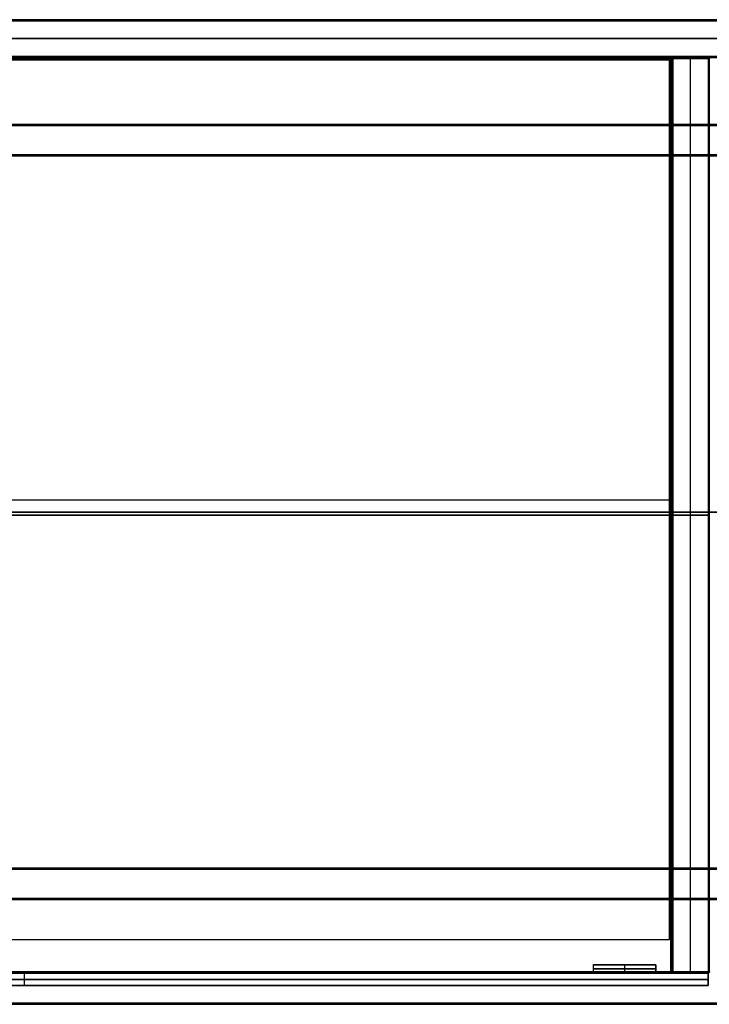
# Model space of a CAD drawing. Header units: millimetres. Extents: x 0 to 2639, y 0 to 470.
# Tile 8 of 18: x 990 to 1319, y 0 to 470. Entities that reach past the tile are written whole.
import ezdxf

# ---------------------------------------------------------------- set-up
doc = ezdxf.new("R2010")
doc.units = ezdxf.units.MM
for name, color, linetype, true_color in [('ante', 18, 'Continuous', 0x4c0000), ('ripiani', 18, 'Continuous', 0x4c0000), ('struttura', 18, 'Continuous', 0x4c0000)]:
    doc.layers.add(name, color=color, linetype=linetype, true_color=true_color)

msp = doc.modelspace()

# ---------------------------------------------------------------- linework, layer by layer
at = {"layer": 'ante'}
for p, q in [((1263.95, 18.92, 410.63), (1263.95, 14.92, 410.63)), ((1263.95, 18.92, 410.63), (1293.95, 18.92, 410.63)), ((1278.95, 18.92, 715.63), (1278.95, 14.92, 715.63)), ((1278.95, 18.92, 105.63), (1278.95, 14.92, 105.63)), ((1278.95, 18.92, 105.63), (1278.95, 18.92, 715.63)), ((1293.95, 18.92, 410.63), (1293.95, 14.92, 410.63)), ((665.95, 14.92, 410.63), (1318.95, 14.92, 410.63)), ((992.45, 8.92, 84.13), (992.45, 14.92, 84.13)), ((992.45, 8.92, 737.13), (992.45, 14.92, 737.13)), ((992.45, 14.92, 737.13), (992.45, 14.92, 84.13)), ((1293.95, 16.92, 715.63), (1263.95, 16.92, 715.63)), ((1263.95, 16.92, 715.63), (1263.95, 16.92, 105.63)), ((1263.95, 16.92, 105.63), (1293.95, 16.92, 105.63)), ((1263.95, 14.92, 410.63), (1293.95, 14.92, 410.63)), ((1278.95, 14.92, 105.63), (1278.95, 14.92, 715.63)), ((1293.95, 16.92, 105.63), (1293.95, 16.92, 715.63)), ((1318.95, 8.92, 410.63), (1318.95, 14.92, 410.63)), ((1318.95, 11.92, 84.13), (665.95, 11.92, 84.13)), ((665.95, 11.92, 737.13), (1318.95, 11.92, 737.13)), ((1318.95, 11.92, 737.13), (1318.95, 11.92, 84.13)), ((665.95, 8.92, 410.63), (1318.95, 8.92, 410.63)), ((992.45, 8.92, 737.13), (992.45, 8.92, 84.13))]:
    msp.add_line(p, q, dxfattribs=at)
for points in [[(1293.95, 18.92, 715.63), (1278.95, 18.92, 715.63), (1263.95, 18.92, 715.63)], [(1263.95, 18.92, 715.63), (1263.95, 16.92, 715.63), (1263.95, 14.92, 715.63)], [(1263.95, 18.92, 715.63), (1263.95, 18.92, 410.63), (1263.95, 18.92, 105.63)], [(1263.95, 18.92, 105.63), (1263.95, 16.92, 105.63), (1263.95, 14.92, 105.63)], [(1293.95, 18.92, 105.63), (1278.95, 18.92, 105.63), (1263.95, 18.92, 105.63)], [(1293.95, 18.92, 105.63), (1293.95, 18.92, 410.63), (1293.95, 18.92, 715.63)], [(1293.95, 18.92, 715.63), (1293.95, 16.92, 715.63), (1293.95, 14.92, 715.63)], [(1293.95, 14.92, 105.63), (1293.95, 16.92, 105.63), (1293.95, 18.92, 105.63)], [(665.95, 14.92, 84.13), (992.45, 14.92, 84.13), (1318.95, 14.92, 84.13)], [(1318.95, 14.92, 737.13), (992.45, 14.92, 737.13), (665.95, 14.92, 737.13)], [(1263.95, 14.92, 715.63), (1278.95, 14.92, 715.63), (1293.95, 14.92, 715.63)], [(1263.95, 14.92, 105.63), (1263.95, 14.92, 410.63), (1263.95, 14.92, 715.63)], [(1293.95, 14.92, 105.63), (1278.95, 14.92, 105.63), (1263.95, 14.92, 105.63)], [(1293.95, 14.92, 715.63), (1293.95, 14.92, 410.63), (1293.95, 14.92, 105.63)], [(1318.95, 14.92, 84.13), (1318.95, 11.92, 84.13), (1318.95, 8.92, 84.13)], [(1318.95, 8.92, 737.13), (1318.95, 11.92, 737.13), (1318.95, 14.92, 737.13)], [(1318.95, 14.92, 84.13), (1318.95, 14.92, 410.63), (1318.95, 14.92, 737.13)], [(1318.95, 8.92, 84.13), (992.45, 8.92, 84.13), (665.95, 8.92, 84.13)], [(665.95, 8.92, 737.13), (992.45, 8.92, 737.13), (1318.95, 8.92, 737.13)], [(1318.95, 8.92, 737.13), (1318.95, 8.92, 410.63), (1318.95, 8.92, 84.13)]]:
    msp.add_open_spline(points, degree=2, dxfattribs=at)
at = {"layer": 'ripiani'}
for p, q in [((1300.38, 450.86, 443.5), (675.38, 450.86, 443.5)), ((1300.38, 30.86, 443.5), (1300.38, 450.86, 443.5)), ((675.38, 240.86, 439.5), (1300.38, 240.86, 439.5)), ((675.38, 240.86, 447.5), (1300.38, 240.86, 447.5)), ((1300.38, 240.86, 439.5), (1300.38, 240.86, 447.5)), ((675.38, 30.86, 443.5), (1300.38, 30.86, 443.5))]:
    msp.add_line(p, q, dxfattribs=at)
for points in [[(1300.38, 450.86, 439.5), (987.88, 450.86, 439.5), (675.38, 450.86, 439.5)], [(675.38, 450.86, 447.5), (987.88, 450.86, 447.5), (1300.38, 450.86, 447.5)], [(1300.38, 30.86, 439.5), (1300.38, 240.86, 439.5), (1300.38, 450.86, 439.5)], [(1300.38, 450.86, 439.5), (1300.38, 450.86, 443.5), (1300.38, 450.86, 447.5)], [(1300.38, 450.86, 447.5), (1300.38, 240.86, 447.5), (1300.38, 30.86, 447.5)], [(675.38, 30.86, 439.5), (987.88, 30.86, 439.5), (1300.38, 30.86, 439.5)], [(675.38, 30.86, 447.5), (987.88, 30.86, 447.5), (1300.38, 30.86, 447.5)], [(1300.38, 30.86, 447.5), (1300.38, 30.86, 443.5), (1300.38, 30.86, 439.5)]]:
    msp.add_open_spline(points, degree=2, dxfattribs=at)
at = {"layer": 'struttura'}
for p, q in [((0.5, 470, 745), (2638.5, 470, 745)), ((0.5, 470, 75), (2638.5, 470, 75)), ((10.5, 470, 410), (2628.5, 470, 410)), ((10.5, 461, 740), (2628.5, 461, 740)), ((2628.5, 461, 80), (10.5, 461, 80)), ((10.5, 452, 731), (1319, 452, 731)), ((10.5, 452, 410), (2628.5, 452, 410)), ((28.5, 452, 89), (1301, 452, 89)), ((1301.5, 15.5, 89), (1301.5, 451.5, 89)), ((1301.5, 451.5, 401), (1301.5, 15.5, 401)), ((1302, 452, 401), (1319, 452, 401)), ((1310.5, 452, 80.5), (1310.5, 452, 721.5)), ((1310.5, 15.5, 80), (1310.5, 451.5, 80)), ((1310.5, 15.5, 722), (1310.5, 451.5, 722)), ((50.5, 420, 40), (2588.5, 420, 40)), ((65.5, 405, 40), (2573.5, 405, 40)), ((0.5, 235, 750), (2638.5, 235, 750)), ((2638.5, 235, 740), (0.5, 235, 740)), ((0.5, 235, 80), (2638.5, 235, 80)), ((2638.5, 235, 70), (0.5, 235, 70)), ((10.5, 233.5, 740), (1319, 233.5, 740)), ((1319, 233.5, 722), (10.5, 233.5, 722)), ((28.5, 233.5, 98), (1301, 233.5, 98)), ((1301, 233.5, 80), (28.5, 233.5, 80)), ((1301.5, 233.5, 80.5), (1301.5, 233.5, 97.5)), ((1301.5, 233.5, 80.5), (1301.5, 233.5, 721.5)), ((1319, 233.5, 80), (1302, 233.5, 80)), ((1302, 233.5, 722), (1319, 233.5, 722)), ((65.5, 65, 40), (2573.5, 65, 40)), ((50.5, 50, 40), (2588.5, 50, 40)), ((10.5, 15, 731), (1319, 15, 731)), ((28.5, 15, 89), (1301, 15, 89)), ((1302, 15, 401), (1319, 15, 401)), ((1310.5, 15, 721.5), (1310.5, 15, 80.5)), ((0.5, 0, 745), (2638.5, 0, 745)), ((0.5, 0, 75), (2638.5, 0, 75))]:
    msp.add_line(p, q, dxfattribs=at)
for points in [[(2638.5, 470, 740.5), (1319.5, 470, 740.5), (0.5, 470, 740.5)], [(0.5, 470, 749.5), (1319.5, 470, 749.5), (2638.5, 470, 749.5)], [(2638.5, 470, 70.5), (1319.5, 470, 70.5), (0.5, 470, 70.5)], [(0.5, 470, 79.5), (1319.5, 470, 79.5), (2638.5, 470, 79.5)], [(0.5, 469.85, 740.15), (1319.5, 469.85, 740.15), (2638.5, 469.85, 740.15)], [(2638.5, 469.85, 749.85), (1319.5, 469.85, 749.85), (0.5, 469.85, 749.85)], [(0.5, 469.85, 70.15), (1319.5, 469.85, 70.15), (2638.5, 469.85, 70.15)], [(2638.5, 469.85, 79.85), (1319.5, 469.85, 79.85), (0.5, 469.85, 79.85)], [(2638.5, 469.5, 750), (1319.5, 469.5, 750), (0.5, 469.5, 750)], [(0.5, 469.5, 740), (1319.5, 469.5, 740), (2638.5, 469.5, 740)], [(2638.5, 469.5, 80), (1319.5, 469.5, 80), (0.5, 469.5, 80)], [(0.5, 469.5, 70), (1319.5, 469.5, 70), (2638.5, 469.5, 70)], [(2628.5, 470, 80.5), (1319.5, 470, 80.5), (10.5, 470, 80.5)], [(10.5, 470, 739.5), (1319.5, 470, 739.5), (2628.5, 470, 739.5)], [(10.5, 469.85, 80.15), (1319.5, 469.85, 80.15), (2628.5, 469.85, 80.15)], [(2628.5, 469.85, 739.85), (1319.5, 469.85, 739.85), (10.5, 469.85, 739.85)], [(2628.5, 469.5, 740), (1319.5, 469.5, 740), (10.5, 469.5, 740)], [(10.5, 469.5, 80), (1319.5, 469.5, 80), (2628.5, 469.5, 80)], [(10.5, 452.5, 740), (1319.5, 452.5, 740), (2628.5, 452.5, 740)], [(2628.5, 452.5, 80), (1319.5, 452.5, 80), (10.5, 452.5, 80)], [(10.5, 452.15, 80.15), (1319.5, 452.15, 80.15), (2628.5, 452.15, 80.15)], [(2628.5, 452.15, 739.85), (1319.5, 452.15, 739.85), (10.5, 452.15, 739.85)], [(1319, 452, 722.5), (664.75, 452, 722.5), (10.5, 452, 722.5)], [(10.5, 452, 739.5), (664.75, 452, 739.5), (1319, 452, 739.5)], [(2628.5, 452, 739.5), (1319.5, 452, 739.5), (10.5, 452, 739.5)], [(10.5, 452, 80.5), (1319.5, 452, 80.5), (2628.5, 452, 80.5)], [(10.5, 451.85, 722.15), (664.75, 451.85, 722.15), (1319, 451.85, 722.15)], [(1319, 451.85, 739.85), (664.75, 451.85, 739.85), (10.5, 451.85, 739.85)], [(1319, 451.5, 740), (664.75, 451.5, 740), (10.5, 451.5, 740)], [(10.5, 451.5, 722), (664.75, 451.5, 722), (1319, 451.5, 722)], [(28.5, 452, 97.5), (664.75, 452, 97.5), (1301, 452, 97.5)], [(1301, 452, 80.5), (664.75, 452, 80.5), (28.5, 452, 80.5)], [(1301, 451.85, 97.85), (664.75, 451.85, 97.85), (28.5, 451.85, 97.85)], [(28.5, 451.85, 80.15), (664.75, 451.85, 80.15), (1301, 451.85, 80.15)], [(1301, 451.5, 98), (664.75, 451.5, 98), (28.5, 451.5, 98)], [(28.5, 451.5, 80), (664.75, 451.5, 80), (1301, 451.5, 80)], [(1301, 452, 97.5), (1301, 452, 89), (1301, 452, 80.5)], [(1301, 15.5, 98), (1301, 233.5, 98), (1301, 451.5, 98)], [(1301, 451.5, 80), (1301, 233.5, 80), (1301, 15.5, 80)], [(1301.35, 451.85, 80.5), (1301.35, 451.85, 89), (1301.35, 451.85, 97.5)], [(1301.35, 451.5, 97.85), (1301.35, 233.5, 97.85), (1301.35, 15.5, 97.85)], [(1301.35, 451.5, 80.15), (1301.35, 233.5, 80.15), (1301.35, 15.5, 80.15)], [(1301.5, 451.5, 80.5), (1301.5, 451.5, 89), (1301.5, 451.5, 97.5)], [(1301.5, 451.5, 97.5), (1301.5, 233.5, 97.5), (1301.5, 15.5, 97.5)], [(1301.5, 15.5, 80.5), (1301.5, 233.5, 80.5), (1301.5, 451.5, 80.5)], [(1301.5, 451.5, 721.5), (1301.5, 451.5, 401), (1301.5, 451.5, 80.5)], [(1301.5, 451.5, 80.5), (1301.5, 233.5, 80.5), (1301.5, 15.5, 80.5)], [(1301.5, 15.5, 721.5), (1301.5, 233.5, 721.5), (1301.5, 451.5, 721.5)], [(1301.65, 451.85, 721.5), (1301.65, 451.85, 401), (1301.65, 451.85, 80.5)], [(1301.65, 451.5, 80.15), (1301.65, 233.5, 80.15), (1301.65, 15.5, 80.15)], [(1301.65, 451.5, 721.85), (1301.65, 233.5, 721.85), (1301.65, 15.5, 721.85)], [(1319, 452, 80.5), (1310.5, 452, 80.5), (1302, 452, 80.5)], [(1302, 452, 80.5), (1302, 452, 401), (1302, 452, 721.5)], [(1302, 452, 721.5), (1310.5, 452, 721.5), (1319, 452, 721.5)], [(1302, 451.85, 80.15), (1310.5, 451.85, 80.15), (1319, 451.85, 80.15)], [(1319, 451.85, 721.85), (1310.5, 451.85, 721.85), (1302, 451.85, 721.85)], [(1302, 15.5, 80), (1302, 233.5, 80), (1302, 451.5, 80)], [(1302, 451.5, 80), (1310.5, 451.5, 80), (1319, 451.5, 80)], [(1319, 451.5, 722), (1310.5, 451.5, 722), (1302, 451.5, 722)], [(1302, 451.5, 722), (1302, 233.5, 722), (1302, 15.5, 722)], [(1319, 452, 739.5), (1319, 452, 731), (1319, 452, 722.5)], [(1319, 452, 721.5), (1319, 452, 401), (1319, 452, 80.5)], [(1319, 15.5, 740), (1319, 233.5, 740), (1319, 451.5, 740)], [(1319, 451.5, 722), (1319, 233.5, 722), (1319, 15.5, 722)], [(1319, 451.5, 80), (1319, 233.5, 80), (1319, 15.5, 80)], [(1319, 15.5, 722), (1319, 233.5, 722), (1319, 451.5, 722)], [(1319.35, 451.85, 722.5), (1319.35, 451.85, 731), (1319.35, 451.85, 739.5)], [(1319.35, 451.85, 80.5), (1319.35, 451.85, 401), (1319.35, 451.85, 721.5)], [(1319.35, 451.5, 739.85), (1319.35, 233.5, 739.85), (1319.35, 15.5, 739.85)], [(1319.35, 451.5, 722.15), (1319.35, 233.5, 722.15), (1319.35, 15.5, 722.15)], [(1319.35, 15.5, 80.15), (1319.35, 233.5, 80.15), (1319.35, 451.5, 80.15)], [(1319.35, 451.5, 721.85), (1319.35, 233.5, 721.85), (1319.35, 15.5, 721.85)], [(2588.5, 420, 10.5), (1319.5, 420, 10.5), (50.5, 420, 10.5)], [(50.5, 420, 69.5), (1319.5, 420, 69.5), (2588.5, 420, 69.5)], [(2588.5, 419.85, 10.15), (1319.5, 419.85, 10.15), (50.5, 419.85, 10.15)], [(2588.5, 419.85, 69.85), (1319.5, 419.85, 69.85), (50.5, 419.85, 69.85)], [(50.5, 419.5, 10), (1319.5, 419.5, 10), (2588.5, 419.5, 10)], [(2588.5, 419.5, 70), (1319.5, 419.5, 70), (50.5, 419.5, 70)], [(2573.5, 405.5, 10), (1319.5, 405.5, 10), (65.5, 405.5, 10)], [(65.5, 405.5, 70), (1319.5, 405.5, 70), (2573.5, 405.5, 70)], [(2573.5, 405.15, 10.15), (1319.5, 405.15, 10.15), (65.5, 405.15, 10.15)], [(2573.5, 405.15, 69.85), (1319.5, 405.15, 69.85), (65.5, 405.15, 69.85)], [(2573.5, 405, 69.5), (1319.5, 405, 69.5), (65.5, 405, 69.5)], [(65.5, 405, 10.5), (1319.5, 405, 10.5), (2573.5, 405, 10.5)], [(65.5, 65, 69.5), (1319.5, 65, 69.5), (2573.5, 65, 69.5)], [(2573.5, 65, 10.5), (1319.5, 65, 10.5), (65.5, 65, 10.5)], [(65.5, 64.85, 10.15), (1319.5, 64.85, 10.15), (2573.5, 64.85, 10.15)], [(65.5, 64.85, 69.85), (1319.5, 64.85, 69.85), (2573.5, 64.85, 69.85)], [(65.5, 64.5, 10), (1319.5, 64.5, 10), (2573.5, 64.5, 10)], [(2573.5, 64.5, 70), (1319.5, 64.5, 70), (65.5, 64.5, 70)], [(2588.5, 50.5, 10), (1319.5, 50.5, 10), (50.5, 50.5, 10)], [(50.5, 50.5, 70), (1319.5, 50.5, 70), (2588.5, 50.5, 70)], [(50.5, 50.15, 10.15), (1319.5, 50.15, 10.15), (2588.5, 50.15, 10.15)], [(50.5, 50.15, 69.85), (1319.5, 50.15, 69.85), (2588.5, 50.15, 69.85)], [(50.5, 50, 10.5), (1319.5, 50, 10.5), (2588.5, 50, 10.5)], [(2588.5, 50, 69.5), (1319.5, 50, 69.5), (50.5, 50, 69.5)], [(10.5, 15.5, 740), (664.75, 15.5, 740), (1319, 15.5, 740)], [(1319, 15.5, 722), (664.75, 15.5, 722), (10.5, 15.5, 722)], [(10.5, 15.15, 722.15), (664.75, 15.15, 722.15), (1319, 15.15, 722.15)], [(1319, 15.15, 739.85), (664.75, 15.15, 739.85), (10.5, 15.15, 739.85)], [(1319, 15, 739.5), (664.75, 15, 739.5), (10.5, 15, 739.5)], [(10.5, 15, 722.5), (664.75, 15, 722.5), (1319, 15, 722.5)], [(28.5, 15.5, 98), (664.75, 15.5, 98), (1301, 15.5, 98)], [(1301, 15.5, 80), (664.75, 15.5, 80), (28.5, 15.5, 80)], [(1301, 15.15, 97.85), (664.75, 15.15, 97.85), (28.5, 15.15, 97.85)], [(28.5, 15.15, 80.15), (664.75, 15.15, 80.15), (1301, 15.15, 80.15)], [(28.5, 15, 80.5), (664.75, 15, 80.5), (1301, 15, 80.5)], [(1301, 15, 97.5), (664.75, 15, 97.5), (28.5, 15, 97.5)], [(1301, 15, 80.5), (1301, 15, 89), (1301, 15, 97.5)], [(1301.35, 15.15, 80.5), (1301.35, 15.15, 89), (1301.35, 15.15, 97.5)], [(1301.5, 15.5, 97.5), (1301.5, 15.5, 89), (1301.5, 15.5, 80.5)], [(1301.5, 15.5, 80.5), (1301.5, 15.5, 401), (1301.5, 15.5, 721.5)], [(1301.65, 15.15, 721.5), (1301.65, 15.15, 401), (1301.65, 15.15, 80.5)], [(1319, 15.5, 80), (1310.5, 15.5, 80), (1302, 15.5, 80)], [(1302, 15.5, 722), (1310.5, 15.5, 722), (1319, 15.5, 722)], [(1302, 15.15, 80.15), (1310.5, 15.15, 80.15), (1319, 15.15, 80.15)], [(1319, 15.15, 721.85), (1310.5, 15.15, 721.85), (1302, 15.15, 721.85)], [(1319, 15, 721.5), (1310.5, 15, 721.5), (1302, 15, 721.5)], [(1302, 15, 721.5), (1302, 15, 401), (1302, 15, 80.5)], [(1302, 15, 80.5), (1310.5, 15, 80.5), (1319, 15, 80.5)], [(1319, 15, 722.5), (1319, 15, 731), (1319, 15, 739.5)], [(1319, 15, 80.5), (1319, 15, 401), (1319, 15, 721.5)], [(1319.35, 15.15, 722.5), (1319.35, 15.15, 731), (1319.35, 15.15, 739.5)], [(1319.35, 15.15, 80.5), (1319.35, 15.15, 401), (1319.35, 15.15, 721.5)], [(0.5, 0.5, 750), (1319.5, 0.5, 750), (2638.5, 0.5, 750)], [(2638.5, 0.5, 740), (1319.5, 0.5, 740), (0.5, 0.5, 740)], [(0.5, 0.5, 80), (1319.5, 0.5, 80), (2638.5, 0.5, 80)], [(2638.5, 0.5, 70), (1319.5, 0.5, 70), (0.5, 0.5, 70)], [(0.5, 0.15, 740.15), (1319.5, 0.15, 740.15), (2638.5, 0.15, 740.15)], [(2638.5, 0.15, 749.85), (1319.5, 0.15, 749.85), (0.5, 0.15, 749.85)], [(0.5, 0.15, 70.15), (1319.5, 0.15, 70.15), (2638.5, 0.15, 70.15)], [(2638.5, 0.15, 79.85), (1319.5, 0.15, 79.85), (0.5, 0.15, 79.85)], [(2638.5, 0, 749.5), (1319.5, 0, 749.5), (0.5, 0, 749.5)], [(0.5, 0, 740.5), (1319.5, 0, 740.5), (2638.5, 0, 740.5)], [(2638.5, 0, 79.5), (1319.5, 0, 79.5), (0.5, 0, 79.5)], [(0.5, 0, 70.5), (1319.5, 0, 70.5), (2638.5, 0, 70.5)]]:
    msp.add_open_spline(points, degree=2, dxfattribs=at)
at = {"layer": 'struttura', "extrusion": (-1, 4.09273e-12, 5.45697e-12)}
msp.add_rational_spline([(1301, 451.5, 98), (1301, 452, 98), (1301, 452, 97.5)], [1, 0.707106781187, 1], degree=2, dxfattribs=at)
at = {"layer": 'struttura', "extrusion": (1, 5.45697e-12, -4.54747e-12)}
msp.add_rational_spline([(1301, 452, 80.5), (1301, 452, 80), (1301, 451.5, 80)], [1, 0.707106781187, 1], degree=2, dxfattribs=at)
at = {"layer": 'struttura'}
for points, weights in [([(1301, 452, 97.5), (1301.5, 452, 97.5), (1301.5, 451.5, 97.5)], [1, 0.707106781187, 1]), ([(1301, 452, 80.5), (1301.5, 452, 80.5), (1301.5, 451.5, 80.5)], [1, 0.707106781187, 1]), ([(1301, 452, 89), (1301.5, 452, 89), (1301.5, 451.5, 89)], [1, 0.707106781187, 1]), ([(1302, 452, 80.5), (1301.5, 452, 80.5), (1301.5, 451.5, 80.5)], [1, 0.707106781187, 1]), ([(1302, 452, 721.5), (1301.5, 452, 721.5), (1301.5, 451.5, 721.5)], [1, 0.707106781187, 1]), ([(1302, 452, 401), (1301.5, 452, 401), (1301.5, 451.5, 401)], [1, 0.707106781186, 1]), ([(1319, 452, 739.5), (1319.5, 452, 739.5), (1319.5, 451.5, 739.5)], [0.999999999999, 0.707106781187, 1]), ([(1319, 452, 722.5), (1319.5, 452, 722.5), (1319.5, 451.5, 722.5)], [0.999999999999, 0.707106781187, 1]), ([(1319, 452, 731), (1319.5, 452, 731), (1319.5, 451.5, 731)], [0.999999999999, 0.707106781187, 1]), ([(1319, 452, 721.5), (1319.5, 452, 721.5), (1319.5, 451.5, 721.5)], [1, 0.707106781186, 1]), ([(1319.5, 451.5, 80.5), (1319.5, 452, 80.5), (1319, 452, 80.5)], [1, 0.707106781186, 1]), ([(1319, 452, 401), (1319.5, 452, 401), (1319.5, 451.5, 401)], [1, 0.707106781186, 1]), ([(1301, 15, 80.5), (1301.5, 15, 80.5), (1301.5, 15.5, 80.5)], [1, 0.707106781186, 1]), ([(1301.5, 15.5, 97.5), (1301.5, 15, 97.5), (1301, 15, 97.5)], [1, 0.707106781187, 1]), ([(1301, 15, 89), (1301.5, 15, 89), (1301.5, 15.5, 89)], [1, 0.707106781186, 1]), ([(1302, 15, 721.5), (1301.5, 15, 721.5), (1301.5, 15.5, 721.5)], [0.999999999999, 0.707106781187, 1]), ([(1302, 15, 80.5), (1301.5, 15, 80.5), (1301.5, 15.5, 80.5)], [0.999999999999, 0.707106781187, 1]), ([(1302, 15, 401), (1301.5, 15, 401), (1301.5, 15.5, 401)], [1, 0.707106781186, 1]), ([(1319.5, 15.5, 722.5), (1319.5, 15, 722.5), (1319, 15, 722.5)], [1, 0.707106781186, 1]), ([(1319, 15, 739.5), (1319.5, 15, 739.5), (1319.5, 15.5, 739.5)], [1, 0.707106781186, 1]), ([(1319, 15, 731), (1319.5, 15, 731), (1319.5, 15.5, 731)], [1, 0.707106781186, 1]), ([(1319.5, 15.5, 80.5), (1319.5, 15, 80.5), (1319, 15, 80.5)], [1, 0.707106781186, 1]), ([(1319.5, 15.5, 721.5), (1319.5, 15, 721.5), (1319, 15, 721.5)], [1, 0.707106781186, 1]), ([(1319, 15, 401), (1319.5, 15, 401), (1319.5, 15.5, 401)], [1, 0.707106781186, 1])]:
    msp.add_rational_spline(points, weights, degree=2, dxfattribs=at)
at = {"layer": 'struttura', "extrusion": (-0.503912, -0.503912, -0.701531)}
msp.add_rational_spline([(1301, 451.91, 80.21), (1301.3, 451.8, 80.06), (1301.41, 451.5, 80.21)], [0.938826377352, 0.768280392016, 0.93882640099], degree=2, dxfattribs=at)
at = {"layer": 'struttura', "extrusion": (-0.503912, -0.503912, 0.701531)}
for points, weights in [([(1301, 451.91, 97.79), (1301.3, 451.8, 97.94), (1301.41, 451.5, 97.79)], [0.938826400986, 0.768280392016, 0.938826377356]), ([(1319, 451.91, 739.79), (1319.3, 451.8, 739.94), (1319.41, 451.5, 739.79)], [0.938826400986, 0.768280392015, 0.938826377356]), ([(1319, 451.91, 721.79), (1319.3, 451.8, 721.94), (1319.41, 451.5, 721.79)], [0.938826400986, 0.768280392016, 0.938826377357])]:
    msp.add_rational_spline(points, weights, degree=2, dxfattribs=at)
at = {"layer": 'struttura', "extrusion": (-0.707107, 0.707107, 3.64687e-12)}
msp.add_rational_spline([(1301.35, 451.85, 80.5), (1301.35, 451.85, 80.29), (1301.25, 451.75, 80.14), (1301.14, 451.64, 80), (1301, 451.5, 80)], [0.853553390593, 0.787291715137, 0.853553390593, 0.788636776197, 0.850917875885], degree=2, knots=[2.659066, 2.659066, 2.659066, 3.494069, 3.494069, 4.312121, 4.312121, 4.312121], dxfattribs=at)
at = {"layer": 'struttura', "extrusion": (-0.707107, 0.707107, 4.03074e-12)}
msp.add_rational_spline([(1301, 451.5, 98), (1301.14, 451.64, 98), (1301.25, 451.75, 97.86), (1301.35, 451.85, 97.71), (1301.35, 451.85, 97.5)], [0.850917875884, 0.788636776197, 0.853553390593, 0.787291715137, 0.853553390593], degree=2, knots=[2.301758, 2.301758, 2.301758, 3.119811, 3.119811, 3.954813, 3.954813, 3.954813], dxfattribs=at)
at = {"layer": 'struttura', "extrusion": (3.21734e-11, 1, 3.18323e-11)}
msp.add_rational_spline([(1301.5, 451.5, 97.5), (1301.5, 451.5, 98), (1301, 451.5, 98)], [1, 0.707106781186, 0.999999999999], degree=2, dxfattribs=at)
at = {"layer": 'struttura', "extrusion": (2.88765e-11, 1, -2.88765e-11)}
msp.add_rational_spline([(1301.5, 451.5, 80.5), (1301.5, 451.5, 80), (1301, 451.5, 80)], [1, 0.707106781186, 0.999999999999], degree=2, dxfattribs=at)
at = {"layer": 'struttura', "extrusion": (1.13687e-13, 1, 3.41061e-13)}
msp.add_rational_spline([(1301.5, 451.5, 80.5), (1301.5, 451.5, 80), (1302, 451.5, 80)], [1, 0.707106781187, 1], degree=2, dxfattribs=at)
at = {"layer": 'struttura', "extrusion": (3.18323e-11, 1, -3.18323e-11)}
msp.add_rational_spline([(1302, 451.5, 722), (1301.5, 451.5, 722), (1301.5, 451.5, 721.5)], [1, 0.707106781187, 1], degree=2, dxfattribs=at)
at = {"layer": 'struttura', "extrusion": (0.503912, -0.503912, 0.701531)}
msp.add_rational_spline([(1301.59, 451.5, 721.79), (1301.7, 451.8, 721.94), (1302, 451.91, 721.79)], [0.938826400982, 0.76828039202, 0.938826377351], degree=2, dxfattribs=at)
at = {"layer": 'struttura', "extrusion": (-0.503912, 0.503912, 0.701531)}
msp.add_rational_spline([(1301.59, 451.5, 80.21), (1301.7, 451.8, 80.06), (1302, 451.91, 80.21)], [0.938826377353, 0.768280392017, 0.938826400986], degree=2, dxfattribs=at)
at = {"layer": 'struttura', "extrusion": (-0.707107, -0.707107, 1.34358e-12)}
msp.add_rational_spline([(1302, 451.5, 722), (1301.86, 451.64, 722), (1301.75, 451.75, 721.86), (1301.65, 451.85, 721.71), (1301.65, 451.85, 721.5)], [0.850917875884, 0.788636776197, 0.853553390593, 0.787291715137, 0.853553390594], degree=2, knots=[2.301758, 2.301758, 2.301758, 3.119811, 3.119811, 3.954813, 3.954813, 3.954813], dxfattribs=at)
at = {"layer": 'struttura', "extrusion": (-0.707107, -0.707107, -9.59731e-13)}
msp.add_rational_spline([(1301.65, 451.85, 80.5), (1301.65, 451.85, 80.29), (1301.75, 451.75, 80.14), (1301.86, 451.64, 80), (1302, 451.5, 80)], [0.853553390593, 0.787291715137, 0.853553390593, 0.788636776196, 0.850917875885], degree=2, knots=[2.659066, 2.659066, 2.659066, 3.494069, 3.494069, 4.312121, 4.312121, 4.312121], dxfattribs=at)
at = {"layer": 'struttura', "extrusion": (1, 8.27181e-25, 1.81899e-12)}
msp.add_rational_spline([(1302, 451.5, 80), (1302, 452, 80), (1302, 452, 80.5)], [1, 0.707106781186, 1], degree=2, dxfattribs=at)
at = {"layer": 'struttura', "extrusion": (1, -4.09273e-12, -5.00222e-12)}
msp.add_rational_spline([(1302, 452, 721.5), (1302, 452, 722), (1302, 451.5, 722)], [1, 0.707106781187, 1], degree=2, dxfattribs=at)
at = {"layer": 'struttura', "extrusion": (1, -2.27374e-12, 1.36424e-12)}
for points, weights in [([(1310.5, 452, 80.5), (1310.5, 452, 80), (1310.5, 451.5, 80)], [1, 0.707106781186, 1]), ([(1301, 15.5, 98), (1301, 15, 98), (1301, 15, 97.5)], [1, 0.707106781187, 1])]:
    msp.add_rational_spline(points, weights, degree=2, dxfattribs=at)
at = {"layer": 'struttura', "extrusion": (-1, 5.91172e-12, 4.54747e-12)}
msp.add_rational_spline([(1310.5, 452, 721.5), (1310.5, 452, 722), (1310.5, 451.5, 722)], [1, 0.707106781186, 1], degree=2, dxfattribs=at)
at = {"layer": 'struttura', "extrusion": (-1, 9.54969e-12, -8.18545e-12)}
msp.add_rational_spline([(1319, 452, 722.5), (1319, 452, 722), (1319, 451.5, 722)], [1, 0.707106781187, 1], degree=2, dxfattribs=at)
at = {"layer": 'struttura', "extrusion": (1, -8.18545e-12, -8.18545e-12)}
msp.add_rational_spline([(1319, 452, 739.5), (1319, 452, 740), (1319, 451.5, 740)], [1, 0.707106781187, 1], degree=2, dxfattribs=at)
at = {"layer": 'struttura', "extrusion": (-1, 1.81899e-12, -1.36424e-12)}
msp.add_rational_spline([(1319, 451.5, 80), (1319, 452, 80), (1319, 452, 80.5)], [1, 0.707106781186, 1], degree=2, dxfattribs=at)
at = {"layer": 'struttura', "extrusion": (-1, 6.82121e-12, 5.00222e-12)}
msp.add_rational_spline([(1319, 452, 721.5), (1319, 452, 722), (1319, 451.5, 722)], [1, 0.707106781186, 1], degree=2, dxfattribs=at)
at = {"layer": 'struttura', "extrusion": (-0.707107, -3.8388e-13, -0.707107)}
msp.add_rational_spline([(1319.35, 451.5, 80.15), (1319.35, 451.71, 80.15), (1319.25, 451.86, 80.25), (1319.14, 452, 80.36), (1319, 452, 80.5)], [0.853553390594, 0.787291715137, 0.853553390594, 0.788636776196, 0.850917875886], degree=2, knots=[2.659066, 2.659066, 2.659066, 3.494069, 3.494069, 4.312121, 4.312121, 4.312121], dxfattribs=at)
at = {"layer": 'struttura', "extrusion": (0.503912, 0.503912, 0.701531)}
msp.add_rational_spline([(1319, 451.91, 722.21), (1319.13, 451.86, 722.14), (1319.25, 451.75, 722.14), (1319.36, 451.64, 722.14), (1319.41, 451.5, 722.21)], [0.971640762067, 0.941039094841, 1, 0.939505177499, 0.973293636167], degree=2, knots=[0.4802305, 0.4802305, 0.4802305, 0.7814712, 0.7814712, 1.0905489, 1.0905489, 1.0905489], dxfattribs=at)
at = {"layer": 'struttura', "extrusion": (-0.707107, 0.707107, -2.68724e-12)}
msp.add_rational_spline([(1319.35, 451.86, 722.5), (1319.35, 451.86, 722.29), (1319.25, 451.75, 722.14), (1319.14, 451.65, 722), (1319, 451.51, 722)], [0.999999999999, 0.922369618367, 1, 0.924733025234, 0.995417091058], degree=2, knots=[2.659066, 2.659066, 2.659066, 3.494069, 3.494069, 4.30365, 4.30365, 4.30365], dxfattribs=at)
at = {"layer": 'struttura', "extrusion": (-0.503912, 0.701531, 0.503912)}
msp.add_rational_spline([(1319.41, 451.79, 80.5), (1319.3, 451.94, 80.2), (1319, 451.79, 80.09)], [0.938826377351, 0.768280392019, 0.938826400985], degree=2, dxfattribs=at)
at = {"layer": 'struttura', "extrusion": (-0.707107, 0.707107, -1.72746e-12)}
msp.add_rational_spline([(1319, 451.5, 740), (1319.14, 451.64, 740), (1319.25, 451.75, 739.86), (1319.35, 451.85, 739.71), (1319.35, 451.85, 739.5)], [0.850917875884, 0.788636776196, 0.853553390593, 0.787291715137, 0.853553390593], degree=2, knots=[2.301758, 2.301758, 2.301758, 3.119811, 3.119811, 3.954813, 3.954813, 3.954813], dxfattribs=at)
at = {"layer": 'struttura', "extrusion": (-0.707107, 0.707107, -1.53552e-12)}
msp.add_rational_spline([(1319, 451.5, 722), (1319.14, 451.64, 722), (1319.25, 451.75, 721.86), (1319.35, 451.85, 721.71), (1319.35, 451.85, 721.5)], [0.850917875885, 0.788636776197, 0.853553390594, 0.787291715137, 0.853553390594], degree=2, knots=[2.301758, 2.301758, 2.301758, 3.119811, 3.119811, 3.954813, 3.954813, 3.954813], dxfattribs=at)
at = {"layer": 'struttura', "extrusion": (-2.78533e-11, -1, -2.7967e-11)}
msp.add_rational_spline([(1319, 451.5, 740), (1319.5, 451.5, 740), (1319.5, 451.5, 739.5)], [1, 0.707106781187, 1], degree=2, dxfattribs=at)
at = {"layer": 'struttura', "extrusion": (-4.09273e-12, -1, 3.86535e-12)}
msp.add_rational_spline([(1319, 451.5, 722), (1319.5, 451.5, 722), (1319.5, 451.5, 722.5)], [1, 0.707106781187, 1], degree=2, dxfattribs=at)
at = {"layer": 'struttura', "extrusion": (-3.16049e-11, -1, -3.17186e-11)}
msp.add_rational_spline([(1319, 451.5, 722), (1319.5, 451.5, 722), (1319.5, 451.5, 721.5)], [1, 0.707106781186, 1], degree=2, dxfattribs=at)
at = {"layer": 'struttura', "extrusion": (-3.41061e-13, -1, 4.54747e-13)}
msp.add_rational_spline([(1319.5, 451.5, 80.5), (1319.5, 451.5, 80), (1319, 451.5, 80)], [1, 0.707106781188, 0.999999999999], degree=2, dxfattribs=at)
at = {"layer": 'struttura', "extrusion": (3.54589e-10, 1, 3.54532e-10)}
msp.add_rational_spline([(1301, 233.5, 98), (1301.5, 233.5, 98), (1301.5, 233.5, 97.5)], [1, 0.707106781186, 1], degree=2, dxfattribs=at)
at = {"layer": 'struttura', "extrusion": (-3.1207e-10, -1, 3.1207e-10)}
msp.add_rational_spline([(1301.5, 233.5, 80.5), (1301.5, 233.5, 80), (1301, 233.5, 80)], [1, 0.707106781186, 1], degree=2, dxfattribs=at)
at = {"layer": 'struttura', "extrusion": (-3.87741e-26, 1, 1.13687e-13)}
msp.add_rational_spline([(1302, 233.5, 80), (1301.5, 233.5, 80), (1301.5, 233.5, 80.5)], [1, 0.707106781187, 1], degree=2, dxfattribs=at)
at = {"layer": 'struttura', "extrusion": (3.5493e-10, 1, -3.55044e-10)}
msp.add_rational_spline([(1301.5, 233.5, 721.5), (1301.5, 233.5, 722), (1302, 233.5, 722)], [1, 0.707106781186, 1], degree=2, dxfattribs=at)
at = {"layer": 'struttura', "extrusion": (3.11843e-10, 1, 3.1207e-10)}
msp.add_rational_spline([(1319, 233.5, 740), (1319.5, 233.5, 740), (1319.5, 233.5, 739.5)], [1, 0.707106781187, 1], degree=2, dxfattribs=at)
at = {"layer": 'struttura', "extrusion": (-4.32578e-11, -1, 4.34284e-11)}
msp.add_rational_spline([(1319.5, 233.5, 722.5), (1319.5, 233.5, 722), (1319, 233.5, 722)], [1, 0.707106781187, 1], degree=2, dxfattribs=at)
at = {"layer": 'struttura', "extrusion": (-1.4677e-10, 1, 1.46599e-10)}
msp.add_rational_spline([(1319, 233.5, 80), (1319.5, 233.5, 80), (1319.5, 233.5, 80.5)], [1, 0.707106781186, 1], degree=2, dxfattribs=at)
at = {"layer": 'struttura', "extrusion": (3.54532e-10, 1, 3.54476e-10)}
msp.add_rational_spline([(1319, 233.5, 722), (1319.5, 233.5, 722), (1319.5, 233.5, 721.5)], [1, 0.707106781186, 1], degree=2, dxfattribs=at)
at = {"layer": 'struttura', "extrusion": (1, -5.00222e-12, -5.45697e-12)}
msp.add_rational_spline([(1301, 15, 80.5), (1301, 15, 80), (1301, 15.5, 80)], [1, 0.707106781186, 1], degree=2, dxfattribs=at)
at = {"layer": 'struttura', "extrusion": (3.2113e-11, 1, 3.22657e-11)}
msp.add_rational_spline([(1301, 15.5, 98), (1301.5, 15.5, 98), (1301.5, 15.5, 97.5)], [1, 0.707106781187, 1], degree=2, dxfattribs=at)
at = {"layer": 'struttura', "extrusion": (-2.8372e-11, -1, 2.82157e-11)}
msp.add_rational_spline([(1301.5, 15.5, 80.5), (1301.5, 15.5, 80), (1301, 15.5, 80)], [1, 0.707106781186, 1], degree=2, dxfattribs=at)
at = {"layer": 'struttura', "extrusion": (-0.707107, 1.8235e-12, -0.707107)}
msp.add_rational_spline([(1301, 15, 80.5), (1301.14, 15, 80.36), (1301.25, 15.14, 80.25), (1301.35, 15.29, 80.15), (1301.35, 15.5, 80.15)], [0.850917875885, 0.788636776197, 0.853553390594, 0.787291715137, 0.853553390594], degree=2, knots=[2.301758, 2.301758, 2.301758, 3.119811, 3.119811, 3.954813, 3.954813, 3.954813], dxfattribs=at)
at = {"layer": 'struttura', "extrusion": (0.707107, 2.3033e-12, -0.707107)}
msp.add_rational_spline([(1301, 15, 97.5), (1301.14, 15, 97.64), (1301.25, 15.14, 97.75), (1301.35, 15.29, 97.85), (1301.35, 15.5, 97.85)], [0.850917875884, 0.788636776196, 0.853553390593, 0.787291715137, 0.853553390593], degree=2, knots=[2.301758, 2.301758, 2.301758, 3.119811, 3.119811, 3.954813, 3.954813, 3.954813], dxfattribs=at)
at = {"layer": 'struttura', "extrusion": (0.503912, 0.701531, -0.503912)}
for points, weights in [([(1301.41, 15.21, 80.5), (1301.3, 15.06, 80.2), (1301, 15.21, 80.09)], [0.938826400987, 0.768280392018, 0.938826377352]), ([(1319.41, 15.21, 722.5), (1319.3, 15.06, 722.2), (1319, 15.21, 722.09)], [0.938826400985, 0.768280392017, 0.938826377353]), ([(1319.41, 15.21, 80.5), (1319.3, 15.06, 80.2), (1319, 15.21, 80.09)], [0.938826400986, 0.768280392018, 0.938826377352])]:
    msp.add_rational_spline(points, weights, degree=2, dxfattribs=at)
at = {"layer": 'struttura', "extrusion": (-0.503912, -0.701531, -0.503912)}
for points, weights in [([(1301, 15.21, 97.91), (1301.3, 15.06, 97.8), (1301.41, 15.21, 97.5)], [0.938826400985, 0.768280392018, 0.938826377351]), ([(1319, 15.21, 739.91), (1319.3, 15.06, 739.8), (1319.41, 15.21, 739.5)], [0.938826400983, 0.768280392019, 0.938826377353])]:
    msp.add_rational_spline(points, weights, degree=2, dxfattribs=at)
at = {"layer": 'struttura', "extrusion": (3.21521e-11, 1, -3.22196e-11)}
msp.add_rational_spline([(1301.5, 15.5, 721.5), (1301.5, 15.5, 722), (1302, 15.5, 722)], [1, 0.707106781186, 1], degree=2, dxfattribs=at)
at = {"layer": 'struttura', "extrusion": (-5.64881e-13, -1, -5.71987e-13)}
msp.add_rational_spline([(1301.5, 15.5, 80.5), (1301.5, 15.5, 80), (1302, 15.5, 80)], [0.999999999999, 0.707106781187, 1], degree=2, dxfattribs=at)
at = {"layer": 'struttura', "extrusion": (0.503912, -0.701531, -0.503912)}
msp.add_rational_spline([(1301.59, 15.21, 721.5), (1301.7, 15.06, 721.8), (1302, 15.21, 721.91)], [0.938826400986, 0.768280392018, 0.938826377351], degree=2, dxfattribs=at)
at = {"layer": 'struttura', "extrusion": (-0.503912, 0.701531, -0.503912)}
msp.add_rational_spline([(1302, 15.21, 80.09), (1301.7, 15.06, 80.2), (1301.59, 15.21, 80.5)], [0.938826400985, 0.768280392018, 0.938826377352], degree=2, dxfattribs=at)
at = {"layer": 'struttura', "extrusion": (0.707107, 3.83839e-13, 0.707107)}
msp.add_rational_spline([(1302, 15, 721.5), (1301.86, 15, 721.64), (1301.75, 15.14, 721.75), (1301.65, 15.29, 721.85), (1301.65, 15.5, 721.85)], [0.850917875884, 0.788636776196, 0.853553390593, 0.787291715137, 0.853553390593], degree=2, knots=[2.301758, 2.301758, 2.301758, 3.119811, 3.119811, 3.954813, 3.954813, 3.954813], dxfattribs=at)
at = {"layer": 'struttura', "extrusion": (-0.707107, 1.92052e-13, 0.707107)}
msp.add_rational_spline([(1302, 15, 80.5), (1301.86, 15, 80.36), (1301.75, 15.14, 80.25), (1301.65, 15.29, 80.15), (1301.65, 15.5, 80.15)], [0.850917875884, 0.788636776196, 0.853553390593, 0.787291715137, 0.853553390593], degree=2, knots=[2.301758, 2.301758, 2.301758, 3.119811, 3.119811, 3.954813, 3.954813, 3.954813], dxfattribs=at)
at = {"layer": 'struttura', "extrusion": (1, 5.91172e-12, 7.27596e-12)}
msp.add_rational_spline([(1302, 15, 80.5), (1302, 15, 80), (1302, 15.5, 80)], [1, 0.707106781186, 1], degree=2, dxfattribs=at)
at = {"layer": 'struttura', "extrusion": (-1, 3.63798e-12, -3.63798e-12)}
msp.add_rational_spline([(1302, 15.5, 722), (1302, 15, 722), (1302, 15, 721.5)], [1, 0.707106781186, 1], degree=2, dxfattribs=at)
at = {"layer": 'struttura', "extrusion": (1, 7.27596e-12, 8.18545e-12)}
msp.add_rational_spline([(1310.5, 15, 80.5), (1310.5, 15, 80), (1310.5, 15.5, 80)], [1, 0.707106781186, 1], degree=2, dxfattribs=at)
at = {"layer": 'struttura', "extrusion": (-1, 4.09273e-12, -3.18323e-12)}
msp.add_rational_spline([(1310.5, 15, 721.5), (1310.5, 15, 722), (1310.5, 15.5, 722)], [1, 0.707106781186, 1], degree=2, dxfattribs=at)
at = {"layer": 'struttura', "extrusion": (1, -4.54747e-12, -4.09273e-12)}
msp.add_rational_spline([(1319, 15, 722.5), (1319, 15, 722), (1319, 15.5, 722)], [1, 0.707106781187, 1], degree=2, dxfattribs=at)
at = {"layer": 'struttura', "extrusion": (1, 8.18545e-12, -9.54969e-12)}
msp.add_rational_spline([(1319, 15.5, 740), (1319, 15, 740), (1319, 15, 739.5)], [1, 0.707106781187, 1], degree=2, dxfattribs=at)
at = {"layer": 'struttura', "extrusion": (-2.23821e-13, 1, -3.55271e-15)}
msp.add_rational_spline([(1319, 15.5, 722), (1319.5, 15.5, 722), (1319.5, 15.5, 722.5)], [1, 0.707106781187, 0.999999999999], degree=2, dxfattribs=at)
at = {"layer": 'struttura', "extrusion": (4.9738e-14, 1, -4.40536e-13)}
msp.add_rational_spline([(1319.5, 15.5, 739.5), (1319.5, 15.5, 740), (1319, 15.5, 740)], [1, 0.707106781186, 1], degree=2, dxfattribs=at)
at = {"layer": 'struttura', "extrusion": (-0.707107, 3.07111e-12, -0.707107)}
msp.add_rational_spline([(1319, 15, 722.5), (1319.14, 15, 722.36), (1319.25, 15.14, 722.25), (1319.35, 15.29, 722.15), (1319.35, 15.5, 722.15)], [0.850917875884, 0.788636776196, 0.853553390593, 0.787291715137, 0.853553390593], degree=2, knots=[2.301758, 2.301758, 2.301758, 3.119811, 3.119811, 3.954813, 3.954813, 3.954813], dxfattribs=at)
at = {"layer": 'struttura', "extrusion": (0.707107, 0, -0.707107)}
msp.add_rational_spline([(1319, 15, 739.5), (1319.14, 15, 739.64), (1319.25, 15.14, 739.75), (1319.35, 15.29, 739.85), (1319.35, 15.5, 739.85)], [0.850917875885, 0.788636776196, 0.853553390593, 0.787291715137, 0.853553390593], degree=2, knots=[2.301758, 2.301758, 2.301758, 3.119811, 3.119811, 3.954813, 3.954813, 3.954813], dxfattribs=at)
at = {"layer": 'struttura', "extrusion": (-1, -7.27596e-12, -5.91172e-12)}
msp.add_rational_spline([(1319, 15, 80.5), (1319, 15, 80), (1319, 15.5, 80)], [1, 0.707106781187, 1], degree=2, dxfattribs=at)
at = {"layer": 'struttura', "extrusion": (-1, 4.09273e-12, -4.09273e-12)}
msp.add_rational_spline([(1319, 15, 721.5), (1319, 15, 722), (1319, 15.5, 722)], [1, 0.707106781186, 1], degree=2, dxfattribs=at)
at = {"layer": 'struttura', "extrusion": (3.21627e-11, 1, 3.20561e-11)}
msp.add_rational_spline([(1319, 15.5, 722), (1319.5, 15.5, 722), (1319.5, 15.5, 721.5)], [1, 0.707106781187, 1], degree=2, dxfattribs=at)
at = {"layer": 'struttura', "extrusion": (2.16716e-13, 1, -2.16716e-13)}
msp.add_rational_spline([(1319, 15.5, 80), (1319.5, 15.5, 80), (1319.5, 15.5, 80.5)], [1, 0.707106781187, 0.999999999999], degree=2, dxfattribs=at)
at = {"layer": 'struttura', "extrusion": (-0.707107, -4.1268e-12, -0.707107)}
msp.add_rational_spline([(1319, 15, 80.5), (1319.14, 15, 80.36), (1319.25, 15.14, 80.25), (1319.35, 15.29, 80.15), (1319.35, 15.5, 80.15)], [0.850917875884, 0.788636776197, 0.853553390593, 0.787291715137, 0.853553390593], degree=2, knots=[2.301758, 2.301758, 2.301758, 3.119811, 3.119811, 3.954813, 3.954813, 3.954813], dxfattribs=at)
at = {"layer": 'struttura', "extrusion": (0.707107, 1.91957e-12, -0.707107)}
msp.add_rational_spline([(1319, 15, 721.51), (1319.14, 15, 721.65), (1319.25, 15.14, 721.75), (1319.35, 15.29, 721.86), (1319.35, 15.5, 721.86)], [0.995417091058, 0.924733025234, 1, 0.922369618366, 1], degree=2, knots=[2.31023, 2.31023, 2.31023, 3.119811, 3.119811, 3.954813, 3.954813, 3.954813], dxfattribs=at)
at = {"layer": 'struttura', "extrusion": (-0.503912, -0.701531, -0.503912)}
msp.add_rational_spline([(1319, 15.21, 721.91), (1319.13, 15.14, 721.86), (1319.25, 15.14, 721.75), (1319.36, 15.14, 721.64), (1319.41, 15.21, 721.5)], [0.971640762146, 0.941039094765, 1, 0.939505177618, 0.973293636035], degree=2, knots=[0.4802304, 0.4802304, 0.4802304, 0.7814712, 0.7814712, 1.0905489, 1.0905489, 1.0905489], dxfattribs=at)

doc.saveas('drawing.dxf')
